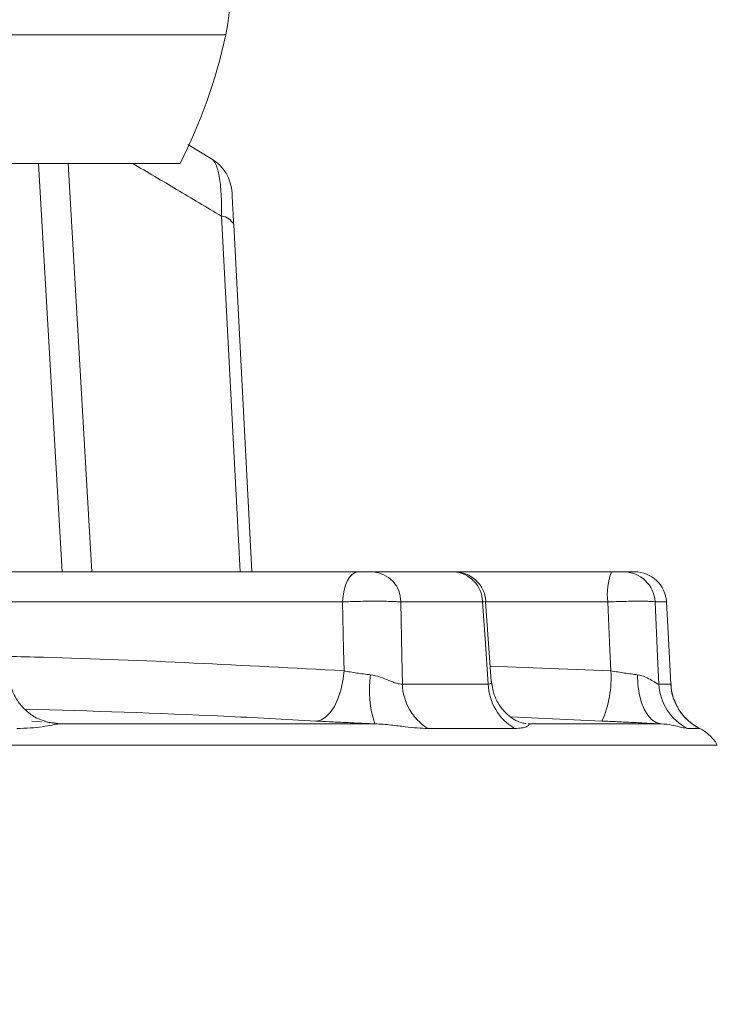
# Model space of a CAD drawing. Header units: millimetres. Extents: x 0 to 8410, y 0 to 5940.
# Tile 145 of 256: x 3770 to 3836, y 2339 to 2432. Entities that reach past the tile are written whole.
import ezdxf

# ---------------------------------------------------------------- set-up
doc = ezdxf.new("R2010")
doc.units = ezdxf.units.MM
doc.header["$LTSCALE"] = 10
doc.styles.add('SLDTEXTSTYLE0', font='TXT', dxfattribs={"width": 0.605})
doc.dimstyles.new('SLDDIMSTYLE6', dxfattribs={"dimtxt": 50, "dimasz": 50, "dimexe": 0, "dimexo": 0.0625, "dimgap": 12.5, "dimtad": 1, "dimtoh": 1, "dimdec": 0, "dimrnd": 1e-09, "dimzin": 12, "dimdsep": 46, "dimtxsty": 'SLDTEXTSTYLE0', "dimsah": 1, "dimcen": 0.09, "dimadec": 0, "dimazin": 0, "dimtfac": 1, "dimtofl": 0, "dimtmove": 0, "dimatfit": 3, "dimfxl": 1, "dimfrac": 2, "dimtolj": 1, "dimtzin": 12, "dimarcsym": 0})

# ---------------------------------------------------------------- blocks, each defined once
blk = doc.blocks.new('*D21')
at = {"color": 7, "linetype": 'Continuous', "lineweight": 0}
for p, q in [((3945.682, 2649.6), (3945.682, 2002.575)), ((3622.908, 2227.14), (3622.908, 2002.575)), ((3945.682, 2017.575), (3622.908, 2017.575))]:
    blk.add_line(p, q, dxfattribs=at)
for points in [[(3622.908, 2017.575), (3672.908, 2010.075), (3672.908, 2025.075)], [(3945.682, 2017.575), (3895.682, 2025.075), (3895.682, 2010.075)]]:
    blk.add_solid(points, dxfattribs=at)
at = {"color": 7, "linetype": 'Continuous', "lineweight": 0, "insert": (3727.007, 2082.028), "char_height": 50, "attachment_point": 1, "style": 'SLDTEXTSTYLE0'}
blk.add_mtext('323', dxfattribs=at)

msp = doc.modelspace()

# ---------------------------------------------------------------- linework, layer by layer
at = {"color": 8, "linetype": 'Continuous', "lineweight": 0}
for p, q in [((3789.462934, 2430.222172), (3642.907857, 2430.222172)), ((3774.038936, 2379.574764), (3771.812941, 2418.07476)), ((3774.608175, 2418.07476), (3776.83417, 2379.574764)), ((3800.489972, 2376.731771), (3768.493886, 2376.731771)), ((3813.677917, 2376.731771), (3805.970053, 2376.731771)), ((3825.486491, 2376.731771), (3813.981096, 2376.731771)), ((3831.019918, 2376.731771), (3829.946513, 2376.731771)), ((3814.40183, 2370.681691), (3825.789193, 2370.232481)), ((3806.125934, 2368.988443), (3814.218099, 2368.988443)), ((3830.306242, 2368.988443), (3831.433172, 2368.988443)), ((3771.188627, 2365.499962), (3772.089566, 2365.425232)), ((3773.743654, 2365.233901), (3803.530301, 2365.233901)), ((3824.942569, 2365.499962), (3816.313277, 2365.894902)), ((3817.984144, 2365.233901), (3830.513159, 2365.233901)), ((3816.708083, 2364.799577), (3808.510582, 2364.799577)), ((3834.14721, 2364.799577), (3833.005602, 2364.799577)), ((3835.820059, 2363.235894), (3685.570429, 2363.235894))]:
    msp.add_line(p, q, dxfattribs=at)
at = {"color": 7, "linetype": 'Continuous', "lineweight": 0}
for p, q in [((3785.905714, 2419.854987), (3788.13156, 2418.519321)), ((3785.164932, 2418.07476), (3642.907857, 2418.07476)), ((3790.218363, 2412.299159), (3791.933368, 2379.574764)), ((3765.52094, 2379.574764), (3801.965217, 2379.574764)), ((3803.335244, 2379.574764), (3810.932169, 2379.574764)), ((3810.932169, 2379.574764), (3825.851599, 2379.574764)), ((3826.966594, 2379.574764), (3828.024561, 2379.574764)), ((3814.500878, 2369.257438), (3813.977639, 2376.781556)), ((3772.416617, 2365.461204), (3772.552619, 2365.420136))]:
    msp.add_line(p, q, dxfattribs=at)
at = {"color": 8, "linetype": 'Continuous', "lineweight": 0, "flags": 128}
for points in [[(3790.82648, 2379.574764), (3790.511007, 2385.596189), (3789.069677, 2413.105923)], [(3801.965217, 2379.574764), (3801.686506, 2379.520881), (3801.417808, 2379.361186), (3801.168765, 2379.101414), (3800.948332, 2378.750879), (3800.764422, 2378.322187), (3800.62365, 2377.830732), (3800.531055, 2377.294171), (3800.489972, 2376.731771)], [(3800.624083, 2370.232481), (3800.583179, 2372.217405), (3800.489972, 2376.731771)], [(3805.970053, 2376.731771), (3806.073482, 2371.597502), (3806.125934, 2368.988443)], [(3814.218099, 2368.988443), (3813.920418, 2373.257134), (3813.677917, 2376.731771)], [(3825.789193, 2370.232481), (3825.696806, 2372.217405), (3825.486491, 2376.731771)], [(3829.946513, 2376.731771), (3830.185125, 2371.597502), (3830.306242, 2368.988443)], [(3800.624083, 2370.232481), (3800.516183, 2369.296971), (3800.323988, 2368.404406), (3800.054381, 2367.58678), (3799.717034, 2366.873402), (3799.324046, 2366.289857), (3798.889513, 2365.857098), (3798.429007, 2365.590605), (3797.95904, 2365.499962)], [(3828.283558, 2369.858819), (3828.326459, 2368.957269), (3828.451018, 2368.098247), (3828.653077, 2367.310482), (3828.925873, 2366.62035), (3829.26027, 2366.050962), (3829.645077, 2365.621361), (3830.067421, 2365.345928), (3830.513159, 2365.233901)], [(3772.552619, 2365.420136), (3772.845964, 2365.345928), (3773.743654, 2365.233901)]]:
    msp.add_lwpolyline(points, dxfattribs=at)
at = {"color": 7, "linetype": 'Continuous', "lineweight": 0, "flags": 128}
msp.add_lwpolyline([(3831.433172, 2368.988443), (3831.205467, 2373.257134), (3831.019918, 2376.731771)], dxfattribs=at)
at = {"color": 7, "linetype": 'Continuous', "lineweight": 0}
for centre, radius, start, end in [((3769.905906, 2434.408208), 20, 347.91857544, 0.12191734), ((3740.570372, 2440.687254), 50, 333.11187292, 347.91857544), ((3786.066414, 2415.093658), 4, 3, 58.91646366), ((3810.810374, 2376.709724), 2.867627, 0.44051292, 87.56577669), ((3811.015691, 2376.574759), 3, 4.06714129, 90.00000004), ((3828.024303, 2376.575052), 2.999712, 2.99477421, 89.99506206), ((3832.354098, 2361.239133), 4, 29.94652968, 68.72121062)]:
    msp.add_arc(centre, radius, start, end, dxfattribs=at)
at = {"color": 8, "linetype": 'Continuous', "lineweight": 0}
for centre, radius, start, end in [((3788.995135, 2411.778646), 1.329369, 23.05093618, 86.7855409), ((3803.155562, 2376.765809), 2.814696, 359.30712467, 86.33991189), ((3831.489958, 2377.405723), 6.041178, 158.95858357, 186.40523161), ((3826.959124, 2376.583718), 2.991056, 2.83723226, 89.85691137), ((3813.068136, 2368.428674), 10.058672, 171.82596932, 198.51867908), ((3815.671238, 2369.600545), 10.137671, 336.14084574, 3.57387275), ((3811.202283, 2369.105117), 5.07769, 181.31665364, 237.98754937), ((3819.257373, 2369.149442), 5.041845, 181.82991391, 239.62706038), ((3835.301244, 2369.243103), 5.001489, 182.9185915, 242.67794282), ((3836.426367, 2369.249951), 5.000038, 182.99800864, 242.8817826)]:
    msp.add_arc(centre, radius, start, end, dxfattribs=at)
for points, knots in [([(3789.069677, 2413.105923), (3787.662549, 2413.949175), (3784.886201, 2415.612959), (3782.081049, 2417.261664), (3780.697624, 2418.07476)], [0, 0, 0, 0, 0.50682733, 1, 1, 1, 1]), ([(3789.069679, 2413.105918), (3789.076995, 2413.482807), (3789.077951, 2413.845476), (3789.067168, 2414.54244), (3789.055374, 2414.877726), (3789.018801, 2415.51446), (3788.994317, 2415.811637), (3788.933376, 2416.365071), (3788.896708, 2416.622429), (3788.812265, 2417.090643), (3788.764861, 2417.300037), (3788.660264, 2417.672196), (3788.602698, 2417.835648), (3788.418858, 2418.25036), (3788.281752, 2418.428779), (3788.131563, 2418.51932)], [0, 0, 0, 0, 0.125, 0.125, 0.25, 0.25, 0.375, 0.375, 0.5, 0.5, 0.625, 0.625, 0.75, 0.75, 1, 1, 1, 1]), ([(3805.970056, 2376.731767), (3805.842675, 2376.742409), (3805.694222, 2376.751834), (3805.356876, 2376.768351), (3805.165538, 2376.775499), (3804.752864, 2376.786942), (3804.532467, 2376.79126), (3804.063719, 2376.797105), (3803.814027, 2376.798599), (3803.307848, 2376.79861), (3803.048864, 2376.797174), (3802.518755, 2376.791333), (3802.253254, 2376.786973), (3801.730732, 2376.775621), (3801.470103, 2376.768541), (3800.964833, 2376.751886), (3800.722294, 2376.742409), (3800.489975, 2376.731767)], [0, 0, 0, 0, 0.125, 0.125, 0.25, 0.25, 0.375, 0.375, 0.5, 0.5, 0.625, 0.625, 0.75, 0.75, 0.875, 0.875, 1, 1, 1, 1]), ([(3829.946508, 2376.731767), (3829.918452, 2376.742409), (3829.864603, 2376.751834), (3829.70741, 2376.768351), (3829.602484, 2376.775499), (3829.347927, 2376.786942), (3829.199236, 2376.79126), (3828.859277, 2376.797105), (3828.666677, 2376.798599), (3828.254793, 2376.79861), (3828.033813, 2376.797174), (3827.560875, 2376.791333), (3827.313815, 2376.786973), (3826.807892, 2376.775621), (3826.54547, 2376.768541), (3826.015912, 2376.751886), (3825.751178, 2376.742409), (3825.486488, 2376.731767)], [0, 0, 0, 0, 0.125, 0.125, 0.25, 0.25, 0.375, 0.375, 0.5, 0.5, 0.625, 0.625, 0.75, 0.75, 0.875, 0.875, 1, 1, 1, 1]), ([(3768.879066, 2371.591065), (3770.013487, 2371.564853), (3780.605997, 2371.320104), (3791.181331, 2370.745525), (3800.624083, 2370.232481)], [0, 0, 0, 0, 0.107096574, 1, 1, 1, 1]), ([(3800.624085, 2370.232479), (3800.811082, 2370.195037), (3801.005001, 2370.158849), (3801.406589, 2370.08898), (3801.615672, 2370.055108), (3802.03624, 2369.991838), (3802.248726, 2369.962235), (3802.678148, 2369.907169), (3802.897089, 2369.881513), (3803.111653, 2369.858821)], [0, 0, 0, 0, 0.25, 0.25, 0.5, 0.5, 0.75, 0.75, 1, 1, 1, 1]), ([(3803.111653, 2369.858821), (3803.435415, 2369.824581), (3803.737481, 2369.744158), (3804.31549, 2369.550395), (3804.592225, 2369.435199), (3804.975585, 2369.276679), (3805.09886, 2369.225871), (3805.337049, 2369.133961), (3805.452964, 2369.092566), (3805.67078, 2369.027615), (3805.772441, 2369.004064), (3805.961008, 2368.978993), (3806.048352, 2368.977655), (3806.125927, 2368.988443)], [0, 0, 0, 0, 0.25, 0.25, 0.5, 0.5, 0.625, 0.625, 0.75, 0.75, 0.875, 0.875, 1, 1, 1, 1]), ([(3825.789189, 2370.232479), (3826.003302, 2370.195037), (3826.21779, 2370.158849), (3826.647511, 2370.08898), (3826.864096, 2370.055108), (3827.285962, 2369.991838), (3827.492401, 2369.962235), (3827.896212, 2369.907169), (3828.095289, 2369.881513), (3828.28356, 2369.858821)], [0, 0, 0, 0, 0.25, 0.25, 0.5, 0.5, 0.75, 0.75, 1, 1, 1, 1]), ([(3828.28356, 2369.858821), (3828.567647, 2369.824581), (3828.819152, 2369.744158), (3829.274707, 2369.550395), (3829.478856, 2369.435199), (3829.738932, 2369.276679), (3829.818523, 2369.225871), (3829.963249, 2369.133961), (3830.028886, 2369.092566), (3830.141326, 2369.027615), (3830.188112, 2369.004064), (3830.262245, 2368.978993), (3830.289617, 2368.977655), (3830.306241, 2368.988443)], [0, 0, 0, 0, 0.25, 0.25, 0.5, 0.5, 0.625, 0.625, 0.75, 0.75, 0.875, 0.875, 1, 1, 1, 1]), ([(3814.218099, 2368.988443), (3814.316577, 2368.992675), (3814.457009, 2368.998711), (3814.539475, 2369.121872), (3814.506905, 2369.206977), (3814.490582, 2369.24963)], [0, 0, 0, 0, 0.539351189, 0.769129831, 1, 1, 1, 1]), ([(3797.95904, 2365.499962), (3795.065112, 2365.658507), (3785.928332, 2366.159072), (3776.77843, 2366.440625), (3770.526613, 2366.633001)], [0, 0, 0, 0, 0.316733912, 1, 1, 1, 1]), ([(3773.743657, 2365.233901), (3773.590366, 2365.217782), (3773.365917, 2365.170997), (3772.828782, 2365.069008), (3772.515868, 2365.012805), (3771.827693, 2364.914769), (3771.449778, 2364.872459), (3770.644742, 2364.814956), (3770.216858, 2364.799572), (3769.764623, 2364.799572)], [0, 0, 0, 0, 0.25, 0.25, 0.5, 0.5, 0.75, 0.75, 1, 1, 1, 1]), ([(3772.744055, 2365.370947), (3772.812463, 2365.365398), (3773.423567, 2365.315826), (3773.593099, 2365.272435), (3773.743654, 2365.233901)], [0, 0, 0, 0, 0.1119415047, 1, 1, 1, 1]), ([(3803.530303, 2365.233901), (3803.053071, 2365.253376), (3802.565494, 2365.274153), (3801.60705, 2365.316654), (3801.131887, 2365.338546), (3800.189699, 2365.383577), (3799.72027, 2365.40685), (3798.817292, 2365.453281), (3798.380622, 2365.476581), (3797.959037, 2365.499959)], [0, 0, 0, 0, 0.25, 0.25, 0.5, 0.5, 0.75, 0.75, 1, 1, 1, 1]), ([(3808.510579, 2364.799572), (3808.210051, 2364.799572), (3807.882712, 2364.814959), (3807.171757, 2364.872561), (3806.788233, 2364.914855), (3805.966764, 2365.012842), (3805.525725, 2365.069114), (3804.580606, 2365.170995), (3804.079434, 2365.217775), (3803.530303, 2365.233901)], [0, 0, 0, 0, 0.25, 0.25, 0.5, 0.5, 0.75, 0.75, 1, 1, 1, 1]), ([(3817.984143, 2365.233901), (3818.076774, 2365.217782), (3818.092367, 2365.170997), (3818.028806, 2365.069008), (3817.947812, 2365.012805), (3817.711464, 2364.914769), (3817.554877, 2364.872459), (3817.178533, 2364.814956), (3816.958553, 2364.799572), (3816.70808, 2364.799572)], [0, 0, 0, 0, 0.25, 0.25, 0.5, 0.5, 0.75, 0.75, 1, 1, 1, 1]), ([(3833.005609, 2364.799572), (3832.939452, 2364.799572), (3832.841803, 2364.814959), (3832.580475, 2364.872561), (3832.416721, 2364.914855), (3832.018068, 2365.012842), (3831.781825, 2365.069114), (3831.222029, 2365.170995), (3830.901311, 2365.217775), (3830.513159, 2365.233901)], [0, 0, 0, 0, 0.25, 0.25, 0.5, 0.5, 0.75, 0.75, 1, 1, 1, 1]), ([(3833.907987, 2364.918727), (3833.933142, 2364.909837), (3834.169931, 2364.826157), (3834.157933, 2364.812121), (3834.14721, 2364.799577)], [0, 0, 0, 0, 0.1062349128, 1, 1, 1, 1])]:
    msp.add_open_spline(points, degree=3, knots=knots, dxfattribs=at)
at = {"color": 7, "linetype": 'Continuous', "lineweight": 0}
for points, knots in [([(3790.060932, 2415.303002), (3790.060932, 2415.303002), (3790.063546, 2415.253128), (3790.072483, 2415.082606), (3790.076341, 2415.008995), (3790.085818, 2414.828156), (3790.091445, 2414.720794), (3790.104714, 2414.467596), (3790.112371, 2414.321488), (3790.129332, 2413.997853), (3790.138691, 2413.819288), (3790.159283, 2413.426364), (3790.170374, 2413.21474), (3790.193526, 2412.772971), (3790.205667, 2412.541299), (3790.218357, 2412.299163)], [0, 0, 0, 0, 0.25, 0.25, 0.375, 0.375, 0.5, 0.5, 0.625, 0.625, 0.75, 0.75, 0.875, 0.875, 1, 1, 1, 1]), ([(3801.965221, 2379.574759), (3802.081394, 2379.574759), (3802.21015, 2379.574759), (3802.471544, 2379.574759), (3802.606705, 2379.574759), (3802.859911, 2379.574759), (3802.979782, 2379.574759), (3803.186, 2379.574759), (3803.271715, 2379.574759), (3803.335241, 2379.574759)], [0, 0, 0, 0, 0.25, 0.25, 0.5, 0.5, 0.75, 0.75, 1, 1, 1, 1]), ([(3825.851595, 2379.574759), (3825.984078, 2379.574759), (3826.119006, 2379.574759), (3826.372261, 2379.574759), (3826.492918, 2379.574759), (3826.698955, 2379.574759), (3826.785921, 2379.574759), (3826.912914, 2379.574759), (3826.952832, 2379.574759), (3826.9666, 2379.574759)], [0, 0, 0, 0, 0.25, 0.25, 0.5, 0.5, 0.75, 0.75, 1, 1, 1, 1]), ([(3813.952188, 2376.779783), (3813.965617, 2376.775591), (3813.99755, 2376.765623), (3813.795183, 2376.744191), (3813.677917, 2376.731771)], [0, 0, 0, 0, 0.420524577, 1, 1, 1, 1]), ([(3772.430728, 2365.483153), (3772.195591, 2365.558838), (3771.609331, 2365.74754), (3770.758393, 2366.329109), (3769.948085, 2367.171155), (3769.371517, 2368.212224), (3769.078403, 2369.093948), (3769.06969, 2369.606589), (3769.067759, 2369.720209)], [0, 0, 0, 0, 0.131330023, 0.327440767, 0.529050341, 0.732927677, 0.94080733, 1, 1, 1, 1]), ([(3817.8008, 2365.252736), (3817.708111, 2365.261474), (3817.520632, 2365.279149), (3816.998983, 2365.455059), (3816.356674, 2365.821161), (3815.687323, 2366.409699), (3815.098502, 2367.223071), (3814.66635, 2368.192875), (3814.580732, 2368.908751), (3814.538936, 2369.258213)], [0, 0, 0, 0, 0.1362525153, 0.2755945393, 0.412951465, 0.556270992, 0.7028128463, 0.8549248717, 1, 1, 1, 1]), ([(3831.842939, 2367.31832), (3831.793946, 2367.416578), (3831.593904, 2367.817773), (3831.458937, 2368.395532), (3831.461657, 2368.863534), (3831.462408, 2368.992883)], [0, 0, 0, 0, 0.190089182, 0.776152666, 1, 1, 1, 1]), ([(3833.998899, 2364.884901), (3834.004882, 2364.881949), (3834.017694, 2364.875626), (3833.907723, 2364.933068), (3833.680372, 2365.071795), (3833.339424, 2365.306949), (3832.776343, 2365.795752), (3832.202755, 2366.478468), (3831.944091, 2367.08222), (3831.842939, 2367.31832)], [0, 0, 0, 0, 0.115914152, 0.248219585, 0.314293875, 0.402292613, 0.553938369, 0.82556557, 1, 1, 1, 1]), ([(3772.867794, 2365.343738), (3772.870539, 2365.3435), (3772.876754, 2365.342963), (3772.767184, 2365.360112), (3772.606228, 2365.40722), (3772.553648, 2365.42261)], [0, 0, 0, 0, 0.347641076, 0.786890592, 1, 1, 1, 1]), ([(3830.513159, 2365.233901), (3830.095432, 2365.253376), (3829.653388, 2365.274153), (3828.7549, 2365.316654), (3828.294813, 2365.338546), (3827.352899, 2365.383577), (3826.868318, 2365.40685), (3825.905285, 2365.453281), (3825.423875, 2365.476581), (3824.942572, 2365.499959)], [0, 0, 0, 0, 0.25, 0.25, 0.5, 0.5, 0.75, 0.75, 1, 1, 1, 1])]:
    msp.add_open_spline(points, degree=3, knots=knots, dxfattribs=at)

# ---------------------------------------------------------------- dimensions: what is measured, and where the dimension line sits
dim = msp.add_linear_dim(base=(3622.907857, 2017.574759), p1=(3945.6821, 2649.600458), p2=(3622.907857, 2227.139992), dimstyle='SLDDIMSTYLE6', dxfattribs=at)
dim.commit()
dim.dimension.update_dxf_attribs({"geometry": '*D21', "text_midpoint": (3784.294979, 2017.574759), "dimtype": 160})

doc.saveas('drawing.dxf')
